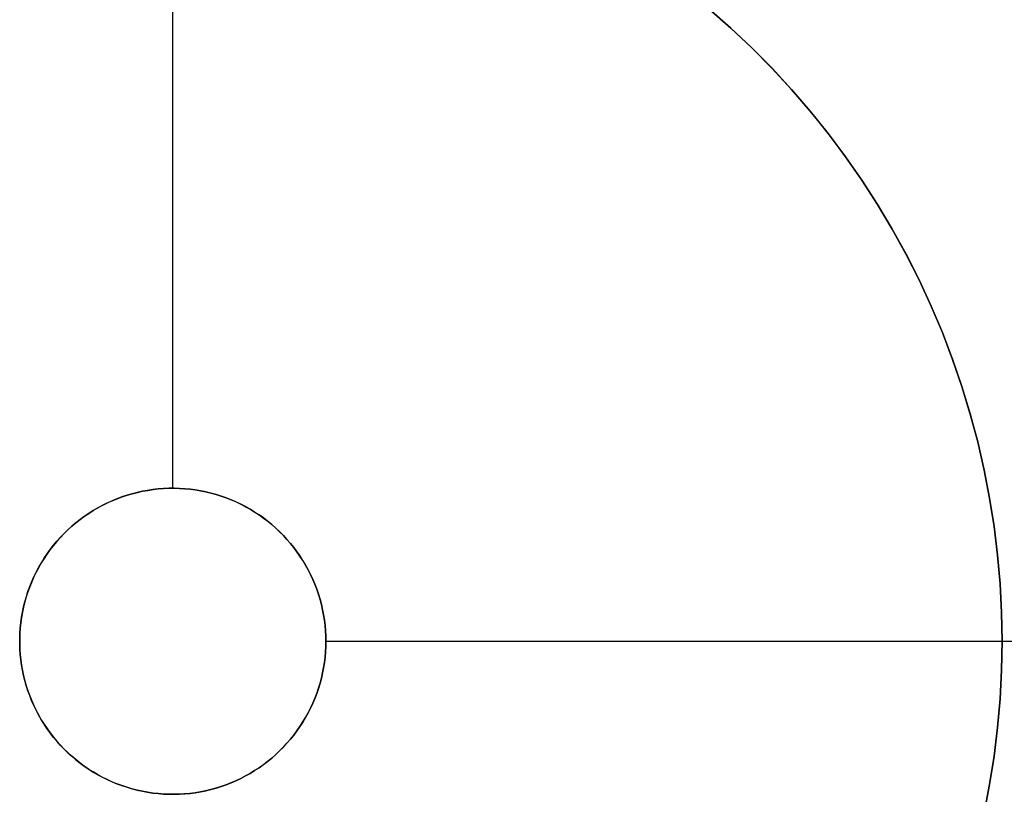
# Model space of a CAD drawing. Header units: millimetres. Extents: x 175 to 1285, y -2355 to -1245.
# Tile 17 of 20: x 690 to 947, y -1840 to -1637. Entities that reach past the tile are written whole.
import ezdxf

# ---------------------------------------------------------------- set-up
doc = ezdxf.new("R2010")
doc.units = ezdxf.units.MM

msp = doc.modelspace()

# ---------------------------------------------------------------- linework, layer by layer
for points in [[(730, -1760), (730, -1545)], [(730, -1760), (730, -1545)], [(941.98, -1844.8), (943.41, -1837.42), (944.58, -1829.99), (945.49, -1822.52), (946.14, -1815.03), (946.54, -1807.52), (946.67, -1800), (946.54, -1792.48), (946.14, -1784.97), (945.49, -1777.48), (944.58, -1770.01), (943.41, -1762.58), (941.98, -1755.2), (940.3, -1747.87), (938.37, -1740.6), (936.18, -1733.4), (933.74, -1726.29), (931.06, -1719.26), (928.14, -1712.33), (924.98, -1705.51), (921.58, -1698.8), (917.95, -1692.21), (914.1, -1685.75), (910.02, -1679.43), (905.73, -1673.26), (901.22, -1667.23), (896.51, -1661.37), (891.6, -1655.67), (886.49, -1650.15), (881.2, -1644.81), (875.72, -1639.66), (870.07, -1634.7)], [(691.36, -1789.65), (691.75, -1788.31), (692.17, -1786.99), (692.65, -1785.69), (693.17, -1784.4), (693.73, -1783.13), (694.34, -1781.89), (694.99, -1780.66), (695.68, -1779.46), (696.41, -1778.28), (697.19, -1777.13), (698, -1776), (698.85, -1774.91), (699.74, -1773.84), (700.67, -1772.81), (701.63, -1771.81), (702.62, -1770.84), (703.65, -1769.91), (704.71, -1769.01), (705.8, -1768.15), (706.92, -1767.33), (708.07, -1766.55), (709.24, -1765.81), (710.44, -1765.11), (711.66, -1764.45), (712.9, -1763.84), (714.17, -1763.27), (715.45, -1762.74), (716.75, -1762.26), (718.07, -1761.82), (719.4, -1761.43), (720.75, -1761.08), (722.1, -1760.79), (723.47, -1760.54), (724.84, -1760.33), (726.22, -1760.18), (727.6, -1760.07), (728.99, -1760.01), (730.38, -1760), (731.77, -1760.04), (733.15, -1760.12), (734.53, -1760.26), (735.91, -1760.44), (737.28, -1760.67), (738.64, -1760.94), (739.99, -1761.27), (741.32, -1761.64), (742.65, -1762.05), (743.96, -1762.51), (745.25, -1763.02), (746.52, -1763.57), (747.78, -1764.17), (749.01, -1764.81), (750.22, -1765.49), (751.4, -1766.21), (752.56, -1766.97), (753.69, -1767.77), (754.8, -1768.61), (755.87, -1769.49), (756.91, -1770.41), (757.93, -1771.36), (758.9, -1772.35), (759.84, -1773.37), (760.75, -1774.42), (761.62, -1775.5), (762.45, -1776.61), (763.24, -1777.75), (763.99, -1778.92), (764.7, -1780.11), (765.37, -1781.33), (766, -1782.56), (766.58, -1783.82), (767.12, -1785.1), (767.62, -1786.4), (768.07, -1787.71), (768.47, -1789.04), (768.83, -1790.38), (769.14, -1791.73), (769.4, -1793.1), (769.62, -1794.47), (769.78, -1795.84), (769.9, -1797.23), (769.98, -1798.61), (770, -1800)], [(770, -1800), (769.98, -1801.39), (769.9, -1802.78), (769.78, -1804.16), (769.61, -1805.54), (769.4, -1806.91), (769.13, -1808.27), (768.82, -1809.63), (768.47, -1810.97), (768.06, -1812.3), (767.61, -1813.61), (767.12, -1814.91), (766.58, -1816.19), (765.99, -1817.45), (765.36, -1818.69), (764.69, -1819.91), (763.98, -1821.1), (763.23, -1822.27), (762.44, -1823.41), (761.6, -1824.52), (760.73, -1825.6), (759.83, -1826.65), (758.88, -1827.67), (757.9, -1828.66), (756.89, -1829.61), (755.85, -1830.53), (754.77, -1831.41), (753.67, -1832.25), (752.53, -1833.05), (751.37, -1833.81), (750.18, -1834.53), (748.97, -1835.21), (747.74, -1835.85), (746.48, -1836.45), (745.21, -1837), (743.91, -1837.5), (742.6, -1837.96), (741.28, -1838.38), (739.94, -1838.75), (738.59, -1839.07), (737.23, -1839.34), (735.86, -1839.57), (734.48, -1839.75), (733.1, -1839.88), (731.71, -1839.96), (730.32, -1840), (728.93, -1839.99), (727.54, -1839.92), (726.16, -1839.82), (724.78, -1839.66), (723.41, -1839.45), (722.04, -1839.2), (720.68, -1838.9), (719.34, -1838.55), (718.01, -1838.16), (716.69, -1837.72), (715.39, -1837.23), (714.1, -1836.71), (712.84, -1836.13), (711.59, -1835.51), (710.37, -1834.85), (709.17, -1834.15), (708, -1833.41), (706.85, -1832.62), (705.73, -1831.8), (704.64, -1830.94), (703.59, -1830.04), (702.56, -1829.1), (701.57, -1828.13), (700.61, -1827.13), (699.68, -1826.09), (698.79, -1825.02), (697.94, -1823.92), (697.13, -1822.8), (696.36, -1821.64), (695.63, -1820.46), (694.94, -1819.26), (694.29, -1818.03), (693.69, -1816.78), (693.13, -1815.5), (692.61, -1814.21), (692.14, -1812.91), (691.71, -1811.59), (691.34, -1810.25), (691, -1808.9), (690.72, -1807.54), (690.48, -1806.17), (690.29, -1804.8), (690.15, -1803.42), (690.05, -1802.03), (690.01, -1800.64), (690.01, -1799.25), (690.06, -1797.86), (690.16, -1796.48), (690.3, -1795.1), (690.5, -1793.72), (690.74, -1792.35), (691.03, -1791), (691.36, -1789.65)], [(770, -1800), (985, -1800)], [(770, -1800), (985, -1800)], [(946.67, -1800), (985, -1800)], [(946.67, -1800), (985, -1800)]]:
    msp.add_lwpolyline(points)
at = {"extrusion": (2.30769e-05, -3.03813e-06, 1)}
for points in [[(946.68, -1800), (946.55, -1792.49), (946.15, -1784.98), (945.5, -1777.49), (944.59, -1770.03), (943.42, -1762.6), (942, -1755.22), (940.32, -1747.89), (938.38, -1740.63), (936.2, -1733.44), (933.77, -1726.33), (931.09, -1719.3), (928.17, -1712.37), (925.01, -1705.55), (921.61, -1698.85), (917.99, -1692.26), (914.14, -1685.8), (910.07, -1679.49), (905.78, -1673.31), (901.28, -1667.29), (896.57, -1661.43), (891.66, -1655.74), (886.56, -1650.21), (881.27, -1644.87), (875.8, -1639.72), (870.15, -1634.76), (864.33, -1630), (858.36, -1625.44), (852.22, -1621.09), (845.94, -1616.96), (839.52, -1613.05), (832.97, -1609.36), (826.3, -1605.91), (819.51, -1602.68), (812.61, -1599.7), (805.61, -1596.95), (798.52, -1594.45), (791.35, -1592.2), (784.1, -1590.2), (776.79, -1588.45), (769.43, -1586.95), (762.01, -1585.71), (754.56, -1584.73), (747.08, -1584.01), (739.57, -1583.55), (732.06, -1583.34), (724.54, -1583.4), (717.03, -1583.72), (709.54, -1584.3), (702.07, -1585.14), (694.63, -1586.24), (687.24, -1587.6), (679.9, -1589.21), (672.61, -1591.08), (665.4, -1593.19), (658.27, -1595.56), (651.22, -1598.17), (644.26, -1601.02), (637.41, -1604.12), (630.67, -1607.45), (624.05, -1611.01), (617.56, -1614.8), (611.2, -1618.81), (604.99, -1623.04), (598.93, -1627.49), (593.02, -1632.14), (587.28, -1636.99), (581.71, -1642.04), (576.32, -1647.28), (571.12, -1652.7), (566.1, -1658.3), (561.28, -1664.07), (556.67, -1670.01), (552.27, -1676.1), (548.07, -1682.34), (544.1, -1688.72), (540.35, -1695.24), (536.83, -1701.88), (533.55, -1708.64), (530.5, -1715.51), (527.69, -1722.48), (525.12, -1729.55), (522.8, -1736.7), (520.73, -1743.92)], [(520.73, -1743.92), (518.9, -1751.22), (517.34, -1758.58), (516.03, -1765.99), (514.98, -1773.44), (514.18, -1780.93), (513.65, -1788.43), (513.38, -1795.95), (513.37, -1803.47), (513.62, -1810.99), (514.13, -1818.5), (514.91, -1825.98), (515.94, -1833.44), (517.23, -1840.85), (518.78, -1848.21), (520.58, -1855.52), (522.63, -1862.76), (524.93, -1869.92), (527.49, -1877), (530.28, -1883.98), (533.32, -1890.87), (536.59, -1897.64), (540.1, -1904.3), (543.83, -1910.83), (547.8, -1917.23), (551.98, -1923.48), (556.37, -1929.59), (560.97, -1935.54), (565.78, -1941.33), (570.79, -1946.95), (575.99, -1952.39), (581.37, -1957.64), (586.93, -1962.71), (592.67, -1967.58), (598.57, -1972.25), (604.63, -1976.71), (610.84, -1980.95), (617.2, -1984.98), (623.69, -1988.79), (630.31, -1992.36), (637.05, -1995.71), (643.9, -1998.82), (650.85, -2001.69), (657.9, -2004.32), (665.04, -2006.7), (672.26, -2008.83), (679.54, -2010.71), (686.89, -2012.33), (694.29, -2013.7), (701.73, -2014.81), (709.2, -2015.67), (716.71, -2016.26), (724.22, -2016.59), (731.75, -2016.66), (739.27, -2016.47), (746.78, -2016.02), (754.27, -2015.31), (761.73, -2014.33), (769.15, -2013.1), (776.53, -2011.62), (783.85, -2009.87), (791.1, -2007.88), (798.28, -2005.63), (805.38, -2003.14), (812.39, -2000.4), (819.3, -1997.41), (826.1, -1994.2), (832.78, -1990.74), (839.34, -1987.06), (845.77, -1983.15), (852.06, -1979.02), (858.2, -1974.67), (864.19, -1970.12), (870.02, -1965.36), (875.67, -1960.39), (881.16, -1955.24), (886.46, -1949.9), (891.57, -1944.38), (896.48, -1938.68), (901.2, -1932.82), (905.7, -1926.79), (910, -1920.62), (914.08, -1914.29), (917.94, -1907.83), (921.57, -1901.24), (924.97, -1894.53), (928.13, -1887.7), (931.06, -1880.77), (933.74, -1873.74), (936.18, -1866.62), (938.37, -1859.43), (940.31, -1852.16), (941.99, -1844.82), (943.42, -1837.44), (944.59, -1830), (945.5, -1822.53), (946.15, -1815.04), (946.55, -1807.52), (946.68, -1800)]]:
    msp.add_lwpolyline(points, dxfattribs=at)
at = {"extrusion": (-2.30769e-05, 3.03813e-06, 1)}
for points in [[(520.71, -1743.92), (522.78, -1736.7), (525.1, -1729.55), (527.67, -1722.48), (530.48, -1715.51), (533.53, -1708.64), (536.82, -1701.88), (540.34, -1695.24), (544.08, -1688.72), (548.06, -1682.34), (552.25, -1676.1), (556.65, -1670.01), (561.27, -1664.07), (566.08, -1658.3), (571.1, -1652.7), (576.3, -1647.28), (581.69, -1642.04), (587.26, -1636.99), (593, -1632.13), (598.91, -1627.48), (604.97, -1623.04), (611.18, -1618.81), (617.54, -1614.8), (624.03, -1611.01), (630.65, -1607.45), (637.39, -1604.12), (644.24, -1601.02), (651.2, -1598.17), (658.25, -1595.56), (665.38, -1593.19), (672.59, -1591.07), (679.88, -1589.21), (687.22, -1587.6), (694.61, -1586.24), (702.05, -1585.14), (709.52, -1584.3), (717.01, -1583.72), (724.52, -1583.4), (732.04, -1583.34), (739.56, -1583.54), (747.06, -1584.01), (754.54, -1584.73), (761.99, -1585.71), (769.41, -1586.95), (776.77, -1588.44), (784.09, -1590.19), (791.33, -1592.2), (798.5, -1594.45), (805.59, -1596.95), (812.59, -1599.69), (819.49, -1602.68), (826.28, -1605.9), (832.95, -1609.36), (839.51, -1613.05), (845.92, -1616.96), (852.2, -1621.09), (858.34, -1625.44), (864.32, -1629.99), (870.13, -1634.76), (875.78, -1639.72), (881.25, -1644.87), (886.54, -1650.21), (891.64, -1655.73), (896.55, -1661.43), (901.26, -1667.29), (905.76, -1673.31), (910.05, -1679.48), (914.12, -1685.8), (917.97, -1692.26), (921.59, -1698.84), (924.99, -1705.55), (928.15, -1712.37), (931.07, -1719.3), (933.75, -1726.32), (936.18, -1733.44), (938.36, -1740.63), (940.3, -1747.89), (941.98, -1755.22), (943.4, -1762.6), (944.57, -1770.03), (945.48, -1777.49), (946.14, -1784.98), (946.53, -1792.48), (946.66, -1800)], [(946.66, -1800), (946.53, -1807.52), (946.13, -1815.04), (945.48, -1822.53), (944.57, -1830), (943.4, -1837.43), (941.97, -1844.82), (940.29, -1852.15), (938.35, -1859.42), (936.16, -1866.62), (933.72, -1873.74), (931.04, -1880.77), (928.11, -1887.7), (924.95, -1894.53), (921.55, -1901.24), (917.92, -1907.83), (914.06, -1914.29), (909.98, -1920.61), (905.68, -1926.79), (901.18, -1932.81), (896.46, -1938.68), (891.55, -1944.37), (886.44, -1949.9), (881.14, -1955.24), (875.66, -1960.39), (870, -1965.35), (864.17, -1970.11), (858.19, -1974.67), (852.04, -1979.02), (845.75, -1983.15), (839.32, -1987.06), (832.76, -1990.74), (826.08, -1994.19), (819.28, -1997.41), (812.37, -2000.39), (805.36, -2003.13), (798.26, -2005.63), (791.08, -2007.87), (783.83, -2009.87), (776.51, -2011.61), (769.13, -2013.1), (761.71, -2014.33), (754.25, -2015.3), (746.76, -2016.02), (739.25, -2016.47), (731.73, -2016.66), (724.2, -2016.59), (716.69, -2016.26), (709.19, -2015.66), (701.71, -2014.81), (694.27, -2013.7), (686.87, -2012.33), (679.52, -2010.71), (672.24, -2008.83), (665.02, -2006.7), (657.88, -2004.31), (650.83, -2001.69), (643.88, -1998.82), (637.03, -1995.71), (630.29, -1992.36), (623.67, -1988.78), (617.18, -1984.98), (610.82, -1980.95), (604.61, -1976.7), (598.55, -1972.24), (592.65, -1967.58), (586.91, -1962.71), (581.35, -1957.64), (575.97, -1952.38), (570.77, -1946.94), (565.76, -1941.33), (560.96, -1935.54), (556.35, -1929.59), (551.96, -1923.48), (547.78, -1917.23), (543.82, -1910.83), (540.08, -1904.3), (536.57, -1897.64), (533.3, -1890.87), (530.26, -1883.98), (527.47, -1877), (524.92, -1869.92), (522.61, -1862.76), (520.56, -1855.52), (518.76, -1848.21), (517.21, -1840.85), (515.92, -1833.44), (514.89, -1825.98), (514.12, -1818.5), (513.6, -1810.99), (513.35, -1803.47), (513.36, -1795.95), (513.63, -1788.43), (514.17, -1780.92), (514.96, -1773.44), (516.01, -1765.99), (517.32, -1758.58), (518.89, -1751.22), (520.71, -1743.92)]]:
    msp.add_lwpolyline(points, dxfattribs=at)
msp.add_lwpolyline([(770, -1800), (769.98, -1798.61), (769.9, -1797.23), (769.78, -1795.84), (769.62, -1794.46), (769.4, -1793.09), (769.14, -1791.73), (768.82, -1790.38), (768.47, -1789.03), (768.06, -1787.71), (767.61, -1786.39), (767.12, -1785.09), (766.58, -1783.82), (766, -1782.56), (765.37, -1781.32), (764.7, -1780.1), (763.99, -1778.91), (763.23, -1777.74), (762.44, -1776.6), (761.61, -1775.49), (760.74, -1774.41), (759.83, -1773.36), (758.89, -1772.34), (757.91, -1771.35), (756.9, -1770.4), (755.86, -1769.48), (754.78, -1768.6), (753.68, -1767.76), (752.55, -1766.96), (751.39, -1766.2), (750.2, -1765.48), (748.99, -1764.79), (747.76, -1764.16), (746.5, -1763.56), (745.23, -1763.01), (743.93, -1762.51), (742.62, -1762.04), (741.3, -1761.63), (739.96, -1761.26), (738.61, -1760.94), (737.25, -1760.66), (735.88, -1760.43), (734.5, -1760.25), (733.12, -1760.12), (731.74, -1760.04), (730.35, -1760), (728.96, -1760.01), (727.57, -1760.07), (726.19, -1760.18), (724.81, -1760.34), (723.43, -1760.54), (722.07, -1760.79), (720.71, -1761.09), (719.37, -1761.44), (718.04, -1761.83), (716.72, -1762.27), (715.42, -1762.75), (714.13, -1763.28), (712.87, -1763.85), (711.62, -1764.47), (710.4, -1765.13), (709.2, -1765.83), (708.03, -1766.57), (706.88, -1767.36), (705.76, -1768.18), (704.67, -1769.04), (703.62, -1769.94), (702.59, -1770.87), (701.59, -1771.84), (700.63, -1772.84), (699.71, -1773.88), (698.82, -1774.94), (697.97, -1776.04), (697.16, -1777.17), (696.38, -1778.32), (695.65, -1779.5), (694.96, -1780.71), (694.31, -1781.93), (693.71, -1783.18), (693.15, -1784.45), (692.63, -1785.74), (692.16, -1787.05), (691.73, -1788.37), (691.35, -1789.7), (691.01, -1791.05), (690.73, -1792.41), (690.49, -1793.78), (690.29, -1795.15), (690.15, -1796.53), (690.05, -1797.92), (690.01, -1799.31), (690.01, -1800.69), (690.05, -1802.08), (690.15, -1803.47), (690.29, -1804.85), (690.49, -1806.22), (690.73, -1807.59), (691.01, -1808.95), (691.35, -1810.3), (691.73, -1811.63), (692.16, -1812.95), (692.63, -1814.26), (693.15, -1815.55), (693.71, -1816.82), (694.31, -1818.07), (694.96, -1819.29), (695.65, -1820.5), (696.38, -1821.68), (697.16, -1822.83), (697.97, -1823.96), (698.82, -1825.06), (699.71, -1826.12), (700.63, -1827.16), (701.59, -1828.16), (702.59, -1829.13), (703.62, -1830.06), (704.67, -1830.96), (705.76, -1831.82), (706.88, -1832.64), (708.03, -1833.43), (709.2, -1834.17), (710.4, -1834.87), (711.62, -1835.53), (712.87, -1836.15), (714.13, -1836.72), (715.42, -1837.25), (716.72, -1837.73), (718.04, -1838.17), (719.37, -1838.56), (720.71, -1838.91), (722.07, -1839.21), (723.43, -1839.46), (724.81, -1839.66), (726.19, -1839.82), (727.57, -1839.93), (728.96, -1839.99), (730.35, -1840), (731.74, -1839.96), (733.12, -1839.88), (734.5, -1839.75), (735.88, -1839.57), (737.25, -1839.34), (738.61, -1839.06), (739.96, -1838.74), (741.3, -1838.37), (742.62, -1837.96), (743.93, -1837.49), (745.23, -1836.99), (746.5, -1836.44), (747.76, -1835.84), (748.99, -1835.21), (750.2, -1834.52), (751.39, -1833.8), (752.55, -1833.04), (753.68, -1832.24), (754.78, -1831.4), (755.86, -1830.52), (756.9, -1829.6), (757.91, -1828.65), (758.89, -1827.66), (759.83, -1826.64), (760.74, -1825.59), (761.61, -1824.51), (762.44, -1823.4), (763.23, -1822.26), (763.99, -1821.09), (764.7, -1819.9), (765.37, -1818.68), (766, -1817.44), (766.58, -1816.18), (767.12, -1814.91), (767.61, -1813.61), (768.06, -1812.29), (768.47, -1810.97), (768.82, -1809.62), (769.14, -1808.27), (769.4, -1806.91), (769.62, -1805.54), (769.78, -1804.16), (769.9, -1802.77), (769.98, -1801.39)], close=True)
at = {"extrusion": (-0.000125, 1.64566e-05, 1)}
for points in [[(691.36, -1789.65), (691.75, -1788.31), (692.17, -1786.99), (692.65, -1785.69), (693.17, -1784.4), (693.73, -1783.13), (694.34, -1781.89), (694.99, -1780.66), (695.68, -1779.46), (696.41, -1778.28), (697.19, -1777.13), (698, -1776), (698.85, -1774.91), (699.74, -1773.84), (700.67, -1772.81), (701.63, -1771.81), (702.62, -1770.84), (703.65, -1769.91), (704.71, -1769.01), (705.8, -1768.15), (706.92, -1767.33), (708.07, -1766.55), (709.24, -1765.81), (710.44, -1765.11), (711.66, -1764.45), (712.9, -1763.84), (714.17, -1763.27), (715.45, -1762.74), (716.75, -1762.26), (718.07, -1761.82), (719.4, -1761.43), (720.75, -1761.08), (722.1, -1760.79), (723.47, -1760.54), (724.84, -1760.33), (726.22, -1760.18), (727.6, -1760.07), (728.99, -1760.01), (730.38, -1760), (731.77, -1760.04), (733.15, -1760.12), (734.53, -1760.26), (735.91, -1760.44), (737.28, -1760.67), (738.64, -1760.94), (739.99, -1761.27), (741.32, -1761.64), (742.65, -1762.05), (743.96, -1762.51), (745.25, -1763.02), (746.52, -1763.57), (747.78, -1764.17), (749.01, -1764.81), (750.22, -1765.49), (751.4, -1766.21), (752.56, -1766.97), (753.69, -1767.77), (754.8, -1768.61), (755.87, -1769.49), (756.91, -1770.41), (757.93, -1771.36), (758.9, -1772.35), (759.84, -1773.37), (760.75, -1774.42), (761.62, -1775.5), (762.45, -1776.61), (763.24, -1777.75), (763.99, -1778.92), (764.7, -1780.11), (765.37, -1781.33), (766, -1782.56), (766.58, -1783.82), (767.12, -1785.1), (767.62, -1786.4), (768.07, -1787.71), (768.47, -1789.04), (768.83, -1790.38), (769.14, -1791.73), (769.4, -1793.1), (769.62, -1794.47), (769.78, -1795.84), (769.9, -1797.23), (769.98, -1798.61), (770, -1800)], [(770, -1800), (769.98, -1801.39), (769.9, -1802.78), (769.78, -1804.16), (769.61, -1805.54), (769.4, -1806.91), (769.13, -1808.27), (768.82, -1809.63), (768.47, -1810.97), (768.06, -1812.3), (767.61, -1813.61), (767.12, -1814.91), (766.58, -1816.19), (765.99, -1817.45), (765.36, -1818.69), (764.69, -1819.91), (763.98, -1821.1), (763.23, -1822.27), (762.44, -1823.41), (761.6, -1824.52), (760.73, -1825.6), (759.83, -1826.65), (758.88, -1827.67), (757.9, -1828.66), (756.89, -1829.61), (755.85, -1830.53), (754.77, -1831.41), (753.67, -1832.25), (752.53, -1833.05), (751.37, -1833.81), (750.18, -1834.53), (748.97, -1835.21), (747.74, -1835.85), (746.48, -1836.45), (745.21, -1837), (743.91, -1837.5), (742.6, -1837.96), (741.28, -1838.38), (739.94, -1838.75), (738.59, -1839.07), (737.23, -1839.34), (735.86, -1839.57), (734.48, -1839.75), (733.1, -1839.88), (731.71, -1839.96), (730.32, -1840), (728.93, -1839.99), (727.54, -1839.92), (726.16, -1839.82), (724.78, -1839.66), (723.41, -1839.45), (722.04, -1839.2), (720.68, -1838.9), (719.34, -1838.55), (718.01, -1838.16), (716.69, -1837.72), (715.39, -1837.23), (714.1, -1836.71), (712.84, -1836.13), (711.59, -1835.51), (710.37, -1834.85), (709.17, -1834.15), (708, -1833.41), (706.85, -1832.62), (705.73, -1831.8), (704.64, -1830.94), (703.59, -1830.04), (702.56, -1829.1), (701.57, -1828.13), (700.61, -1827.13), (699.68, -1826.09), (698.79, -1825.02), (697.94, -1823.92), (697.13, -1822.8), (696.36, -1821.64), (695.63, -1820.46), (694.94, -1819.26), (694.29, -1818.03), (693.69, -1816.78), (693.13, -1815.5), (692.61, -1814.21), (692.14, -1812.91), (691.71, -1811.59), (691.34, -1810.25), (691, -1808.9), (690.72, -1807.54), (690.48, -1806.17), (690.29, -1804.8), (690.15, -1803.42), (690.05, -1802.03), (690.01, -1800.64), (690.01, -1799.25), (690.06, -1797.86), (690.16, -1796.48), (690.3, -1795.1), (690.5, -1793.72), (690.74, -1792.35), (691.03, -1791), (691.36, -1789.65)]]:
    msp.add_lwpolyline(points, dxfattribs=at)
at = {"extrusion": (1, 0, 0)}
for points in [[(-1760, -12.01), (-1760, 0)], [(-1800, -12.01), (-1800, 0)], [(-1800, -424.02), (-1800, -412)]]:
    msp.add_lwpolyline(points, dxfattribs=at)

doc.saveas('drawing.dxf')
